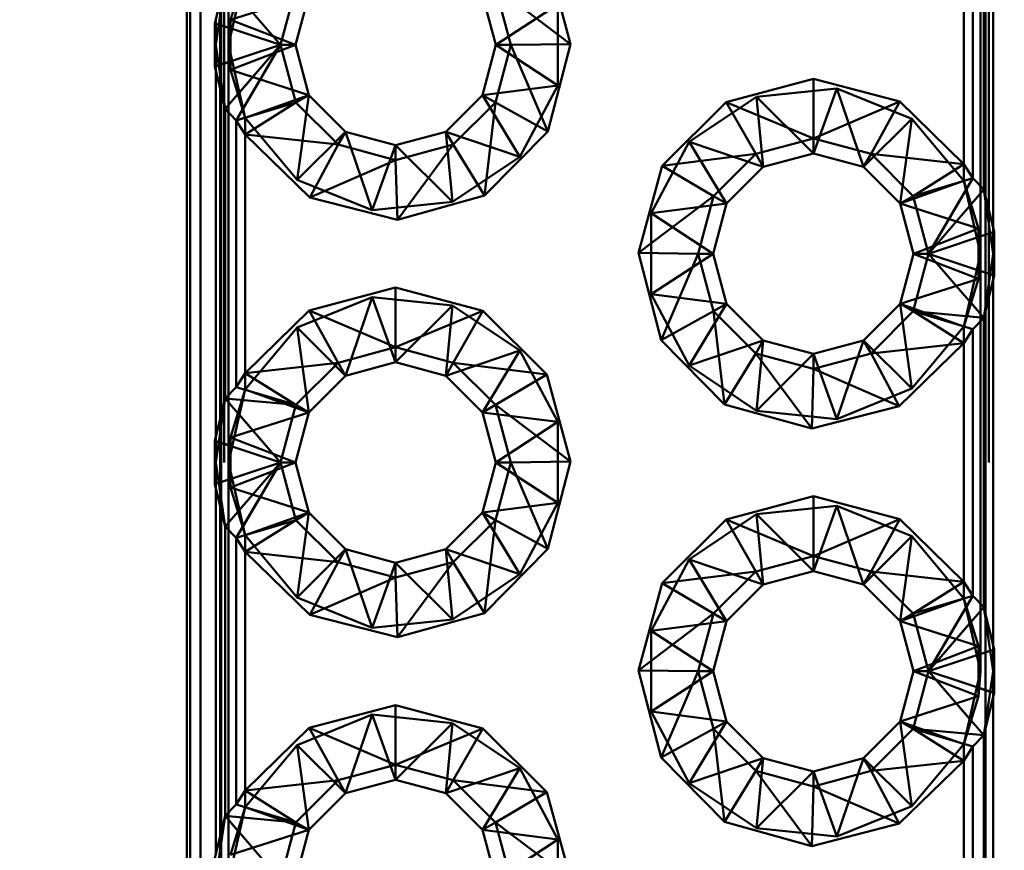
# Paper-space layout 'Layout1' of a CAD drawing. Extents: x -2 to 1033, y -36 to 596.
# Tile 73 of 127: x 350.129 to 351.307, y 500.273 to 501.268. Entities that reach past the tile are written whole.
import ezdxf

# ---------------------------------------------------------------- set-up
doc = ezdxf.new("R2010")
doc.units = 0
doc.linetypes.add('ACAD_ISO02W100', pattern=[15, 12, -3])
doc.layers.get('0').update_dxf_attribs({"linetype": 'CONTINUOUS'})
doc.layers.get('DEFPOINTS').update_dxf_attribs({"color": 132, "linetype": 'CONTINUOUS'})
doc.layers.add('SS_KOTY', color=3, linetype='CONTINUOUS', lineweight=25)
doc.layers.add('SS_ZEBRIKY', color=24, linetype='CONTINUOUS', lineweight=50)
doc.styles.add('ROMANS', font='romans.shx', dxfattribs={"width": 0.8})
doc.dimstyles.new('A-1_(2.5)_50AS', dxfattribs={"dimtxt": 2.5, "dimasz": 2, "dimexe": 1, "dimexo": 2, "dimgap": 0, "dimtad": 0, "dimdec": 1, "dimlfac": 50, "dimrnd": 1, "dimtxsty": 'ROMANS', "dimblk1": 'OBLIQUE', "dimblk2": 'OBLIQUE', "dimsah": 1, "dimcen": 2, "dimclrd": 256, "dimclre": 256, "dimclrt": 256, "dimadec": 1, "dimazin": 2, "dimtfac": 0.714286, "dimtdec": 1, "dimtmove": 0, "dimatfit": 3, "dimldrblk": 'OPEN', "dimfxl": 1, "dimtvp": 1.142857, "dimtfill": 1, "dimtolj": 1, "dimlwd": -1, "dimlwe": -1, "dimarcsym": 0})

# ---------------------------------------------------------------- blocks, each defined once
blk = doc.blocks.new('_Oblique')
at = {"color": 0, "linetype": 'ByBlock', "lineweight": -2}
blk.add_line((-0.5, -0.5), (0.5, 0.5), dxfattribs=at)
blk = doc.blocks.new('*D109')
at = {"layer": 'DEFPOINTS', "color": 0, "transparency": 16777216}
for p in [(339.8512, 514.9378), (358.5288, 514.9378), (358.5288, 488.7378)]:
    blk.add_point(p, dxfattribs=at)
at = {"layer": 'SS_KOTY', "transparency": 16777216}
for p, q in [((356.5288, 514.9378), (338.8512, 514.9378)), ((339.8512, 488.7378), (339.8512, 514.9378)), ((356.5288, 488.7378), (338.8512, 488.7378))]:
    blk.add_line(p, q, dxfattribs=at)
at = {"layer": 'SS_KOTY', "transparency": 16777216, "xscale": 2, "yscale": 2, "zscale": 2}
for p, rotation in [((339.8512, 514.9378), 90), ((339.8512, 488.7378), 270)]:
    blk.add_blockref('_Oblique', p, dxfattribs=dict(at, rotation=rotation))
at = {"layer": 'SS_KOTY', "transparency": 16777216, "insert": (336.9941, 501.8378), "char_height": 2.5, "attachment_point": 5, "rotation": 90, "style": 'ROMANS', "bg_fill": 3, "box_fill_scale": 1.1, "bg_fill_color": 256, "bg_fill_true_color": 13158600, "bg_fill_transparency": 0}
blk.add_mtext('\\A1;1310', dxfattribs=at)
blk = doc.blocks.new('_OPEN')
at = {"color": 0, "linetype": 'ByBlock'}
for p, q in [((-1, 0.16667), (0, 0)), ((0, 0), (-1, -0.16667)), ((0, 0), (-1, 0))]:
    blk.add_line(p, q, dxfattribs=at)

psp = doc.layouts.get("Layout1")

# ---------------------------------------------------------------- dimensions: what is measured, and where the dimension line sits
at = {"layer": 'SS_KOTY'}
dim = psp.add_linear_dim(base=(339.8512, 514.9378), p1=(358.5288, 488.7378), p2=(358.5288, 514.9378), angle=90, dimstyle='A-1_(2.5)_50AS', override={"dimtmove": 1}, dxfattribs=at)
dim.commit()
dim.dimension.update_dxf_attribs({"geometry": '*D109', "text_midpoint": (336.9941, 501.8378)})

# ---------------------------------------------------------------- next in the draw order: linework, layer by layer
at = {"layer": 'SS_ZEBRIKY', "color": 7, "linetype": 'Continuous', "ltscale": 0.25}
for p, q in [((350.3288, 503.7378), (350.3288, 495.7378)), ((350.333, 503.7378), (350.333, 495.7378)), ((350.3451, 503.7378), (350.3451, 495.7378)), ((351.2941, 501.4573), (351.2941, 501.0183)), ((351.2828, 501.0645), (351.2828, 501.4111)), ((351.2697, 501.0781), (351.2697, 501.3975)), ((351.2588, 501.0949), (351.2588, 501.3807)), ((350.7599, 501.3431), (350.7883, 501.2388)), ((350.3749, 501.3145), (350.3625, 501.2639)), ((350.3749, 501.3145), (350.441, 501.2378)), ((350.4594, 501.3068), (350.441, 501.2378)), ((350.6983, 501.3068), (350.7167, 501.2378)), ((350.7883, 501.2388), (350.6983, 501.3068)), ((350.4588, 501.2378), (350.4749, 501.2978)), ((350.6828, 501.2978), (350.6988, 501.2378)), ((350.441, 501.2378), (350.3625, 501.2639)), ((350.3625, 501.2639), (350.3625, 501.2118)), ((350.3625, 501.2118), (350.441, 501.2378)), ((350.441, 501.2378), (350.3749, 501.1611)), ((350.441, 501.2378), (350.388, 501.1475)), ((350.441, 501.2378), (350.4594, 501.1689)), ((350.4588, 501.2378), (350.441, 501.2378)), ((350.4749, 501.1778), (350.4588, 501.2378)), ((350.6988, 501.2378), (350.6828, 501.1778)), ((350.7167, 501.2378), (350.6983, 501.1689)), ((350.7167, 501.2378), (350.6988, 501.2378)), ((350.7883, 501.2388), (350.7167, 501.2378)), ((350.7609, 501.1343), (350.7167, 501.2378)), ((350.7883, 501.2388), (350.7609, 501.1343)), ((350.3625, 501.2118), (350.3749, 501.1611)), ((350.3636, 500.7683), (350.3636, 501.2073)), ((350.9744, 501.1694), (351.0788, 501.1973)), ((351.0788, 501.1973), (351.1824, 501.1699)), ((351.0788, 501.1973), (351.0788, 501.1257)), ((350.4749, 501.1778), (350.4594, 501.1689)), ((350.5188, 501.1339), (350.4749, 501.1778)), ((350.6828, 501.1778), (350.6388, 501.1339)), ((350.6828, 501.1778), (350.6983, 501.1689)), ((350.8978, 501.0931), (350.9744, 501.1694)), ((350.9744, 501.1694), (351.0099, 501.1072)), ((350.9744, 501.1694), (351.0788, 501.1257)), ((351.1824, 501.1699), (351.0788, 501.1257)), ((351.1824, 501.1699), (351.1478, 501.1072)), ((351.1824, 501.1699), (351.2588, 501.0949)), ((350.3749, 501.1611), (350.388, 501.1475)), ((350.3749, 501.1611), (350.3749, 500.8145)), ((350.4594, 501.1689), (350.388, 501.1475)), ((350.4594, 501.1689), (350.3988, 501.1307)), ((350.4594, 501.1689), (350.5099, 501.1184)), ((350.6478, 501.1184), (350.6983, 501.1689)), ((350.6983, 501.1689), (350.685, 501.0573)), ((350.6983, 501.1689), (350.7609, 501.1343)), ((350.388, 501.1475), (350.3988, 501.1307)), ((350.388, 500.8281), (350.388, 501.1475)), ((350.7609, 501.1343), (350.685, 501.0573)), ((350.4762, 501.0553), (350.3988, 501.1307)), ((350.5099, 501.1184), (350.3988, 501.1307)), ((350.3988, 501.1307), (350.3988, 500.8449)), ((350.5188, 501.1339), (350.5099, 501.1184)), ((350.5788, 501.1178), (350.5188, 501.1339)), ((350.6388, 501.1339), (350.5788, 501.1178)), ((350.6388, 501.1339), (350.6478, 501.1184)), ((351.0788, 501.1257), (351.0099, 501.1072)), ((351.1478, 501.1072), (351.0788, 501.1257)), ((351.0788, 501.1257), (351.0788, 501.1078)), ((350.5099, 501.1184), (350.4762, 501.0553)), ((350.5099, 501.1184), (350.5788, 501.0999)), ((350.5788, 501.0999), (350.6478, 501.1184)), ((350.5788, 501.1178), (350.5788, 501.0999)), ((350.6478, 501.1184), (350.5809, 501.0284)), ((350.6478, 501.1184), (350.685, 501.0573)), ((350.5788, 501.0999), (350.4762, 501.0553)), ((350.5788, 501.0999), (350.5809, 501.0284)), ((350.8978, 501.0931), (351.0099, 501.1072)), ((351.0099, 501.1072), (350.9594, 501.0568)), ((351.0188, 501.0917), (351.0099, 501.1072)), ((351.0188, 501.0917), (351.0788, 501.1078)), ((351.0788, 501.1078), (351.1388, 501.0917)), ((351.1478, 501.1072), (351.1388, 501.0917)), ((351.1478, 501.1072), (351.1983, 501.0568)), ((351.2588, 501.0949), (351.1478, 501.1072)), ((350.8694, 500.9888), (350.8978, 501.0931)), ((350.8978, 501.0931), (350.9594, 501.0568)), ((350.9749, 501.0478), (351.0188, 501.0917)), ((351.1388, 501.0917), (351.1828, 501.0478)), ((351.1983, 501.0568), (351.2588, 501.0949)), ((351.2697, 501.0781), (351.2588, 501.0949)), ((351.1983, 501.0568), (351.2697, 501.0781)), ((351.2167, 500.9878), (351.2697, 501.0781)), ((351.2828, 501.0645), (351.2697, 501.0781)), ((351.2167, 500.9878), (351.2828, 501.0645)), ((351.2952, 501.0139), (351.2828, 501.0645)), ((350.5809, 501.0284), (350.4762, 501.0553)), ((350.685, 501.0573), (350.5809, 501.0284)), ((350.9594, 501.0568), (350.8694, 500.9888)), ((350.9594, 501.0568), (350.941, 500.9878)), ((350.9749, 501.0478), (350.9594, 501.0568)), ((351.1983, 501.0568), (351.1828, 501.0478)), ((351.2167, 500.9878), (351.1983, 501.0568)), ((350.9588, 500.9878), (350.9749, 501.0478)), ((351.1828, 501.0478), (351.1988, 500.9878)), ((351.2952, 501.0139), (351.2167, 500.9878)), ((351.2952, 500.9618), (351.2952, 501.0139)), ((350.8968, 500.8843), (350.8694, 500.9888)), ((350.941, 500.9878), (350.8694, 500.9888)), ((350.941, 500.9878), (350.8968, 500.8843)), ((350.941, 500.9878), (350.9594, 500.9189)), ((350.9588, 500.9878), (350.941, 500.9878)), ((350.9749, 500.9278), (350.9588, 500.9878)), ((351.1988, 500.9878), (351.1828, 500.9278)), ((351.2167, 500.9878), (351.1983, 500.9189)), ((351.2167, 500.9878), (351.1988, 500.9878)), ((351.2828, 500.9111), (351.2167, 500.9878)), ((351.2952, 500.9618), (351.2167, 500.9878)), ((351.2828, 500.9111), (351.2952, 500.9618)), ((351.2941, 500.9573), (351.2941, 500.5183)), ((350.4753, 500.9199), (350.5788, 500.9473)), ((350.5788, 500.9473), (350.6833, 500.9194)), ((350.5788, 500.9473), (350.5788, 500.8757)), ((350.9749, 500.9278), (350.9594, 500.9189)), ((351.0188, 500.8839), (350.9749, 500.9278)), ((351.1828, 500.9278), (351.1388, 500.8839)), ((351.1983, 500.9189), (351.1828, 500.9278)), ((350.3988, 500.8449), (350.4753, 500.9199)), ((350.4753, 500.9199), (350.5099, 500.8572)), ((350.4753, 500.9199), (350.5788, 500.8757)), ((350.5788, 500.8757), (350.6833, 500.9194)), ((350.6833, 500.9194), (350.6478, 500.8572)), ((350.6833, 500.9194), (350.7599, 500.8431)), ((350.9594, 500.9189), (350.8968, 500.8843)), ((350.9594, 500.9189), (350.9726, 500.8073)), ((350.9594, 500.9189), (351.0099, 500.8684)), ((351.1983, 500.9189), (351.1478, 500.8684)), ((351.2588, 500.8807), (351.1983, 500.9189)), ((351.2697, 500.8975), (351.1983, 500.9189)), ((351.2828, 500.9111), (351.1983, 500.9189)), ((351.2697, 500.8975), (351.2828, 500.9111)), ((351.2828, 500.5645), (351.2828, 500.9111)), ((351.2697, 500.8975), (351.2588, 500.8807)), ((351.2697, 500.5781), (351.2697, 500.8975)), ((350.5099, 500.8572), (350.5788, 500.8757)), ((350.5788, 500.8757), (350.6478, 500.8572)), ((350.5788, 500.8757), (350.5788, 500.8578)), ((350.9726, 500.8073), (350.8968, 500.8843)), ((351.0188, 500.8839), (351.0099, 500.8684)), ((351.0788, 500.8678), (351.0188, 500.8839)), ((351.1388, 500.8839), (351.0788, 500.8678)), ((351.1478, 500.8684), (351.1388, 500.8839)), ((351.2588, 500.8807), (351.1478, 500.8684)), ((351.2588, 500.8807), (351.1815, 500.8053)), ((351.2588, 500.5949), (351.2588, 500.8807)), ((351.0099, 500.8684), (350.9726, 500.8073)), ((351.0099, 500.8684), (351.0768, 500.7784)), ((351.0099, 500.8684), (351.0788, 500.8499)), ((351.0788, 500.8499), (351.1478, 500.8684)), ((351.0788, 500.8678), (351.0788, 500.8499)), ((351.1478, 500.8684), (351.1815, 500.8053)), ((350.3988, 500.8449), (350.5099, 500.8572)), ((350.5099, 500.8572), (350.4594, 500.8068)), ((350.5099, 500.8572), (350.5188, 500.8417)), ((350.5188, 500.8417), (350.5788, 500.8578)), ((350.5788, 500.8578), (350.6388, 500.8417)), ((350.6478, 500.8572), (350.6388, 500.8417)), ((350.6478, 500.8572), (350.6983, 500.8068)), ((350.7599, 500.8431), (350.6478, 500.8572)), ((350.388, 500.8281), (350.3988, 500.8449)), ((350.3988, 500.8449), (350.4594, 500.8068)), ((350.4749, 500.7978), (350.5188, 500.8417)), ((350.6388, 500.8417), (350.6828, 500.7978)), ((350.7599, 500.8431), (350.6983, 500.8068)), ((350.7599, 500.8431), (350.7883, 500.7388)), ((351.0788, 500.8499), (351.0768, 500.7784)), ((351.0788, 500.8499), (351.1815, 500.8053)), ((350.388, 500.8281), (350.3749, 500.8145)), ((350.388, 500.8281), (350.4594, 500.8068)), ((350.3749, 500.8145), (350.3625, 500.7639)), ((350.3749, 500.8145), (350.441, 500.7378)), ((350.3749, 500.8145), (350.4594, 500.8068)), ((350.4594, 500.8068), (350.441, 500.7378)), ((350.4594, 500.8068), (350.4749, 500.7978)), ((350.6983, 500.8068), (350.6828, 500.7978)), ((350.6983, 500.8068), (350.7167, 500.7378)), ((350.7883, 500.7388), (350.6983, 500.8068)), ((351.0768, 500.7784), (350.9726, 500.8073)), ((351.1815, 500.8053), (351.0768, 500.7784)), ((350.4588, 500.7378), (350.4749, 500.7978)), ((350.6828, 500.7978), (350.6988, 500.7378)), ((350.441, 500.7378), (350.3625, 500.7639)), ((350.3625, 500.7639), (350.3625, 500.7118)), ((350.3625, 500.7118), (350.441, 500.7378)), ((350.441, 500.7378), (350.3749, 500.6611)), ((350.441, 500.7378), (350.388, 500.6475)), ((350.441, 500.7378), (350.4594, 500.6689)), ((350.441, 500.7378), (350.4588, 500.7378)), ((350.4749, 500.6778), (350.4588, 500.7378)), ((350.6988, 500.7378), (350.6828, 500.6778)), ((350.7167, 500.7378), (350.6983, 500.6689)), ((350.6988, 500.7378), (350.7167, 500.7378)), ((350.7883, 500.7388), (350.7167, 500.7378)), ((350.7167, 500.7378), (350.7609, 500.6343)), ((350.7883, 500.7388), (350.7609, 500.6343)), ((350.3625, 500.7118), (350.3749, 500.6611)), ((350.3636, 500.2683), (350.3636, 500.7073)), ((350.9744, 500.6694), (351.0788, 500.6973)), ((351.0788, 500.6973), (351.1824, 500.6699)), ((351.0788, 500.6973), (351.0788, 500.6257)), ((350.4749, 500.6778), (350.4594, 500.6689)), ((350.5188, 500.6339), (350.4749, 500.6778)), ((350.6828, 500.6778), (350.6388, 500.6339)), ((350.6828, 500.6778), (350.6983, 500.6689)), ((350.4594, 500.6689), (350.388, 500.6475)), ((350.4594, 500.6689), (350.3988, 500.6307)), ((350.5099, 500.6184), (350.4594, 500.6689)), ((350.6983, 500.6689), (350.6478, 500.6184)), ((350.6983, 500.6689), (350.685, 500.5573)), ((350.6983, 500.6689), (350.7609, 500.6343)), ((350.8978, 500.5931), (350.9744, 500.6694)), ((350.9744, 500.6694), (351.0099, 500.6072)), ((350.9744, 500.6694), (351.0788, 500.6257)), ((351.1824, 500.6699), (351.0788, 500.6257)), ((351.1824, 500.6699), (351.1478, 500.6072)), ((351.1824, 500.6699), (351.2588, 500.5949)), ((350.388, 500.6475), (350.3749, 500.6611)), ((350.3749, 500.6611), (350.3749, 500.3145)), ((350.3988, 500.6307), (350.388, 500.6475)), ((350.388, 500.3281), (350.388, 500.6475)), ((350.4762, 500.5553), (350.3988, 500.6307)), ((350.5099, 500.6184), (350.3988, 500.6307)), ((350.3988, 500.6307), (350.3988, 500.3449)), ((350.5188, 500.6339), (350.5099, 500.6184)), ((350.5788, 500.6178), (350.5188, 500.6339)), ((350.6388, 500.6339), (350.5788, 500.6178)), ((350.6388, 500.6339), (350.6478, 500.6184)), ((350.7609, 500.6343), (350.685, 500.5573)), ((350.5099, 500.6184), (350.4762, 500.5553)), ((350.5788, 500.5999), (350.5099, 500.6184)), ((350.6478, 500.6184), (350.5788, 500.5999)), ((350.5788, 500.6178), (350.5788, 500.5999)), ((350.6478, 500.6184), (350.5809, 500.5284)), ((350.6478, 500.6184), (350.685, 500.5573)), ((351.0788, 500.6257), (351.0099, 500.6072)), ((351.1478, 500.6072), (351.0788, 500.6257)), ((351.0788, 500.6257), (351.0788, 500.6078)), ((350.8978, 500.5931), (351.0099, 500.6072)), ((351.0099, 500.6072), (350.9594, 500.5568)), ((351.0099, 500.6072), (351.0188, 500.5917)), ((351.0188, 500.5917), (351.0788, 500.6078)), ((351.0788, 500.6078), (351.1388, 500.5917)), ((351.1478, 500.6072), (351.1388, 500.5917)), ((351.1478, 500.6072), (351.1983, 500.5568)), ((351.2588, 500.5949), (351.1478, 500.6072)), ((350.5788, 500.5999), (350.4762, 500.5553)), ((350.5788, 500.5999), (350.5809, 500.5284)), ((350.8694, 500.4888), (350.8978, 500.5931)), ((350.8978, 500.5931), (350.9594, 500.5568)), ((351.1983, 500.5568), (351.2588, 500.5949)), ((351.2697, 500.5781), (351.2588, 500.5949)), ((350.9749, 500.5478), (351.0188, 500.5917)), ((351.1388, 500.5917), (351.1828, 500.5478)), ((351.1983, 500.5568), (351.2697, 500.5781)), ((351.2167, 500.4878), (351.2697, 500.5781)), ((351.2828, 500.5645), (351.2697, 500.5781)), ((350.685, 500.5573), (350.5809, 500.5284)), ((350.9594, 500.5568), (350.8694, 500.4888)), ((350.9594, 500.5568), (350.941, 500.4878)), ((350.9594, 500.5568), (350.9749, 500.5478)), ((351.1828, 500.5478), (351.1983, 500.5568)), ((351.2167, 500.4878), (351.1983, 500.5568)), ((351.2167, 500.4878), (351.2828, 500.5645)), ((351.2952, 500.5139), (351.2828, 500.5645)), ((350.5809, 500.5284), (350.4762, 500.5553)), ((350.9588, 500.4878), (350.9749, 500.5478)), ((351.1828, 500.5478), (351.1988, 500.4878)), ((351.2952, 500.5139), (351.2167, 500.4878)), ((351.2952, 500.4618), (351.2952, 500.5139)), ((350.8968, 500.3843), (350.8694, 500.4888)), ((350.941, 500.4878), (350.8694, 500.4888)), ((350.941, 500.4878), (350.8968, 500.3843)), ((350.9594, 500.4189), (350.941, 500.4878)), ((350.941, 500.4878), (350.9588, 500.4878)), ((350.9749, 500.4278), (350.9588, 500.4878)), ((351.1988, 500.4878), (351.1828, 500.4278)), ((351.1983, 500.4189), (351.2167, 500.4878)), ((351.1988, 500.4878), (351.2167, 500.4878)), ((351.2828, 500.4111), (351.2167, 500.4878)), ((351.2167, 500.4878), (351.2952, 500.4618)), ((351.2828, 500.4111), (351.2952, 500.4618)), ((351.2941, 500.4573), (351.2941, 500.0183)), ((350.4753, 500.4199), (350.5788, 500.4473)), ((350.5788, 500.4473), (350.6833, 500.4194)), ((350.5788, 500.4473), (350.5788, 500.3757)), ((350.9594, 500.4189), (350.9749, 500.4278)), ((351.0188, 500.3839), (350.9749, 500.4278)), ((351.1828, 500.4278), (351.1388, 500.3839)), ((351.1828, 500.4278), (351.1983, 500.4189)), ((350.3988, 500.3449), (350.4753, 500.4199)), ((350.4753, 500.4199), (350.5099, 500.3572)), ((350.4753, 500.4199), (350.5788, 500.3757)), ((350.5788, 500.3757), (350.6833, 500.4194)), ((350.6833, 500.4194), (350.6478, 500.3572)), ((350.6833, 500.4194), (350.7599, 500.3431)), ((350.9594, 500.4189), (350.8968, 500.3843)), ((350.9594, 500.4189), (350.9726, 500.3073)), ((351.0099, 500.3684), (350.9594, 500.4189)), ((351.1983, 500.4189), (351.1478, 500.3684)), ((351.2588, 500.3807), (351.1983, 500.4189)), ((351.2697, 500.3975), (351.1983, 500.4189)), ((351.1983, 500.4189), (351.2828, 500.4111)), ((351.2697, 500.3975), (351.2828, 500.4111)), ((351.2828, 500.0645), (351.2828, 500.4111)), ((351.2697, 500.3975), (351.2588, 500.3807)), ((351.2697, 500.0781), (351.2697, 500.3975)), ((350.9726, 500.3073), (350.8968, 500.3843)), ((351.0188, 500.3839), (351.0099, 500.3684)), ((351.0788, 500.3678), (351.0188, 500.3839)), ((351.1388, 500.3839), (351.0788, 500.3678)), ((351.1388, 500.3839), (351.1478, 500.3684)), ((351.2588, 500.3807), (351.1478, 500.3684)), ((351.2588, 500.3807), (351.1815, 500.3053)), ((351.2588, 500.0949), (351.2588, 500.3807)), ((350.5099, 500.3572), (350.5788, 500.3757)), ((350.5788, 500.3757), (350.6478, 500.3572)), ((350.5788, 500.3757), (350.5788, 500.3578)), ((351.0099, 500.3684), (350.9726, 500.3073)), ((351.0099, 500.3684), (351.0768, 500.2784)), ((351.0788, 500.3499), (351.0099, 500.3684)), ((351.1478, 500.3684), (351.0788, 500.3499)), ((351.1815, 500.3053), (351.1478, 500.3684)), ((350.3988, 500.3449), (350.5099, 500.3572)), ((350.4594, 500.3068), (350.5099, 500.3572)), ((350.5099, 500.3572), (350.5188, 500.3417)), ((350.5188, 500.3417), (350.5788, 500.3578)), ((350.5788, 500.3578), (350.6388, 500.3417)), ((350.6478, 500.3572), (350.6388, 500.3417)), ((350.6478, 500.3572), (350.6983, 500.3068)), ((350.7599, 500.3431), (350.6478, 500.3572)), ((351.0788, 500.3678), (351.0788, 500.3499)), ((350.388, 500.3281), (350.3988, 500.3449)), ((350.3988, 500.3449), (350.4594, 500.3068)), ((351.0788, 500.3499), (351.0768, 500.2784)), ((351.0788, 500.3499), (351.1815, 500.3053)), ((350.4749, 500.2978), (350.5188, 500.3417)), ((350.6388, 500.3417), (350.6828, 500.2978)), ((350.7599, 500.3431), (350.6983, 500.3068)), ((350.7599, 500.3431), (350.7883, 500.2388)), ((350.388, 500.3281), (350.3749, 500.3145)), ((350.388, 500.3281), (350.4594, 500.3068)), ((350.3749, 500.3145), (350.3625, 500.2639)), ((350.3749, 500.3145), (350.441, 500.2378)), ((350.4594, 500.3068), (350.3749, 500.3145)), ((350.441, 500.2378), (350.4594, 500.3068)), ((350.4588, 500.2378), (350.4749, 500.2978)), ((350.4594, 500.3068), (350.4749, 500.2978)), ((350.6983, 500.3068), (350.6828, 500.2978)), ((350.6828, 500.2978), (350.6988, 500.2378)), ((350.6983, 500.3068), (350.7167, 500.2378)), ((350.7883, 500.2388), (350.6983, 500.3068)), ((351.0768, 500.2784), (350.9726, 500.3073)), ((351.1815, 500.3053), (351.0768, 500.2784))]:
    psp.add_line(p, q, dxfattribs=at)
at = {"layer": 'SS_ZEBRIKY', "color": 3, "linetype": 'ACAD_ISO02W100', "ltscale": 0.25}
for p, q in [((350.3688, 495.7378), (350.3688, 503.7378)), ((350.37, 495.7378), (350.37, 503.7378)), ((350.3734, 503.7378), (350.3734, 495.7378)), ((350.3788, 495.7378), (350.3788, 503.7378)), ((351.2848, 495.7378), (351.2848, 503.7378)), ((351.2888, 503.7378), (351.2888, 495.7378)), ((351.2788, 503.4878), (351.2788, 495.9878)), ((350.3788, 501.2378), (350.3988, 501.325)), ((350.3988, 501.325), (350.3811, 501.2678)), ((350.3636, 501.2378), (350.3749, 501.3145)), ((350.4749, 501.2978), (350.3811, 501.2678)), ((350.7729, 501.2863), (350.6988, 501.2378)), ((350.7729, 501.2863), (350.7729, 501.1894)), ((350.3636, 501.2378), (350.3625, 501.2639)), ((350.3672, 501.2623), (350.3625, 501.2639)), ((350.3636, 501.2073), (350.3636, 501.2683)), ((350.3811, 501.2678), (350.3788, 501.2378)), ((350.3811, 501.2678), (350.4588, 501.2378)), ((350.3811, 501.2678), (350.3811, 501.2079)), ((350.3804, 501.258), (350.3672, 501.2623)), ((350.3832, 501.257), (350.3804, 501.258)), ((350.3625, 501.2118), (350.3636, 501.2378)), ((350.3749, 501.1611), (350.3636, 501.2378)), ((350.3788, 501.2378), (350.3811, 501.2079)), ((350.3988, 501.1506), (350.3788, 501.2378)), ((350.4588, 501.2378), (350.3811, 501.2079)), ((350.441, 501.2378), (350.3919, 501.1809)), ((350.441, 501.2378), (350.3963, 501.1617)), ((350.7729, 501.1894), (350.6988, 501.2378)), ((350.3672, 501.2133), (350.3804, 501.2177)), ((350.3625, 501.2118), (350.3672, 501.2133)), ((350.3811, 501.2079), (350.3988, 501.1506)), ((350.3811, 501.2079), (350.4749, 501.1778)), ((350.6828, 501.1778), (350.7729, 501.1894)), ((350.7729, 501.1894), (350.7274, 501.1039)), ((351.0107, 501.1758), (351.107, 501.1858)), ((351.107, 501.1858), (351.0788, 501.1078)), ((351.1388, 501.0917), (351.107, 501.1858)), ((351.107, 501.1858), (351.1968, 501.1494)), ((350.3919, 501.1809), (350.3901, 501.1788)), ((350.4749, 501.1778), (350.3988, 501.1506)), ((350.4749, 501.1778), (350.4609, 501.0763)), ((350.6828, 501.1778), (350.7274, 501.1039)), ((350.9303, 501.1218), (351.0107, 501.1758)), ((351.0107, 501.1758), (351.0188, 501.0917)), ((351.0788, 501.1078), (351.0107, 501.1758)), ((350.3957, 501.1607), (350.388, 501.1475)), ((350.3963, 501.1617), (350.3957, 501.1607)), ((350.3988, 501.1508), (350.388, 501.1475)), ((350.4609, 501.0763), (350.3988, 501.1506)), ((350.3988, 501.1506), (350.3988, 501.1307)), ((351.1388, 501.0917), (351.1968, 501.1494)), ((351.1828, 501.0478), (351.1968, 501.1494)), ((351.1968, 501.1494), (351.2588, 501.075)), ((350.5188, 501.1339), (350.4609, 501.0763)), ((350.5188, 501.1339), (350.5507, 501.0398)), ((350.6388, 501.1339), (350.647, 501.0498)), ((350.6388, 501.1339), (350.7274, 501.1039)), ((350.5788, 501.1178), (350.5507, 501.0398)), ((350.5788, 501.1178), (350.647, 501.0498)), ((350.8848, 501.0363), (350.9303, 501.1218)), ((350.9303, 501.1218), (350.9749, 501.0478)), ((350.9303, 501.1218), (351.0188, 501.0917)), ((350.7274, 501.1039), (350.647, 501.0498)), ((351.2588, 501.075), (351.2588, 501.0949)), ((350.5507, 501.0398), (350.4609, 501.0763)), ((351.1828, 501.0478), (351.2588, 501.075)), ((351.2588, 501.075), (351.2788, 500.9878)), ((351.2766, 501.0178), (351.2588, 501.075)), ((351.2589, 501.0749), (351.2697, 501.0781)), ((351.262, 501.0649), (351.2697, 501.0781)), ((351.2167, 500.9878), (351.2614, 501.0639)), ((351.2614, 501.0639), (351.262, 501.0649)), ((351.2828, 501.0645), (351.2941, 500.9878)), ((350.647, 501.0498), (350.5507, 501.0398)), ((350.8848, 501.0363), (350.9749, 501.0478)), ((351.2766, 501.0178), (351.1828, 501.0478)), ((351.2167, 500.9878), (351.2658, 501.0448)), ((351.2658, 501.0448), (351.2676, 501.0468)), ((350.8848, 501.0363), (350.9588, 500.9878)), ((350.8848, 500.9394), (350.8848, 501.0363)), ((351.2766, 501.0178), (351.1988, 500.9878)), ((351.2788, 500.9878), (351.2766, 501.0178)), ((351.2766, 500.9579), (351.2766, 501.0178)), ((351.2941, 501.0183), (351.2941, 500.9573)), ((351.2905, 501.0123), (351.2773, 501.008)), ((351.2952, 501.0139), (351.2905, 501.0123)), ((351.2952, 501.0139), (351.2941, 500.9878)), ((350.9588, 500.9878), (350.8848, 500.9394)), ((351.2766, 500.9579), (351.1988, 500.9878)), ((351.2788, 500.9878), (351.2588, 500.9006)), ((351.2766, 500.9579), (351.2788, 500.9878)), ((351.2941, 500.9878), (351.2828, 500.9111)), ((351.2952, 500.9618), (351.2941, 500.9878)), ((351.1828, 500.9278), (351.2766, 500.9579)), ((351.2588, 500.9006), (351.2766, 500.9579)), ((351.2773, 500.9677), (351.2744, 500.9686)), ((351.2905, 500.9633), (351.2773, 500.9677)), ((351.2952, 500.9618), (351.2905, 500.9633)), ((350.4609, 500.8994), (350.5507, 500.9358)), ((350.5507, 500.9358), (350.5188, 500.8417)), ((350.5507, 500.9358), (350.5788, 500.8578)), ((350.5507, 500.9358), (350.647, 500.9258)), ((350.9303, 500.8539), (350.8848, 500.9394)), ((350.9749, 500.9278), (350.8848, 500.9394)), ((350.647, 500.9258), (350.5788, 500.8578)), ((350.647, 500.9258), (350.6388, 500.8417)), ((350.647, 500.9258), (350.7274, 500.8718)), ((350.9749, 500.9278), (350.9303, 500.8539)), ((351.1968, 500.8263), (351.1828, 500.9278)), ((351.2588, 500.9006), (351.1828, 500.9278)), ((351.2676, 500.9288), (351.2658, 500.9309)), ((351.2828, 500.9111), (351.2676, 500.9288)), ((351.2627, 500.913), (351.2617, 500.9131)), ((351.2828, 500.9111), (351.2627, 500.913)), ((350.3988, 500.825), (350.4609, 500.8994)), ((350.4609, 500.8994), (350.4749, 500.7978)), ((350.4609, 500.8994), (350.5188, 500.8417)), ((351.2588, 500.9006), (351.1968, 500.8263)), ((351.2588, 500.8807), (351.2588, 500.9006)), ((351.2697, 500.8975), (351.2589, 500.9008)), ((351.0188, 500.8839), (350.9303, 500.8539)), ((351.0188, 500.8839), (351.0107, 500.7998)), ((351.1388, 500.8839), (351.107, 500.7898)), ((351.1968, 500.8263), (351.1388, 500.8839)), ((350.7274, 500.8718), (350.6388, 500.8417)), ((350.7274, 500.8718), (350.6828, 500.7978)), ((350.7274, 500.8718), (350.7729, 500.7863)), ((351.0788, 500.8678), (351.0107, 500.7998)), ((351.0788, 500.8678), (351.107, 500.7898)), ((351.0107, 500.7998), (350.9303, 500.8539)), ((350.3988, 500.8449), (350.3988, 500.825)), ((350.388, 500.8281), (350.3988, 500.8249)), ((350.3788, 500.7378), (350.3988, 500.825)), ((350.3988, 500.825), (350.3811, 500.7678)), ((350.4749, 500.7978), (350.3988, 500.825)), ((350.3988, 500.8249), (350.4594, 500.8068)), ((351.1968, 500.8263), (351.107, 500.7898)), ((350.3636, 500.7378), (350.3749, 500.8145)), ((350.3749, 500.8145), (350.3901, 500.7968)), ((350.395, 500.8127), (350.396, 500.8126)), ((350.4749, 500.7978), (350.3811, 500.7678)), ((350.3901, 500.7968), (350.3919, 500.7948)), ((350.3919, 500.7948), (350.441, 500.7378)), ((350.7729, 500.7863), (350.6828, 500.7978)), ((351.107, 500.7898), (351.0107, 500.7998)), ((350.7729, 500.7863), (350.6988, 500.7378)), ((350.7729, 500.7863), (350.7729, 500.6894)), ((350.3636, 500.7378), (350.3625, 500.7639)), ((350.3672, 500.7623), (350.3625, 500.7639)), ((350.3636, 500.7073), (350.3636, 500.7683)), ((350.3804, 500.758), (350.3672, 500.7623)), ((350.3811, 500.7678), (350.3788, 500.7378)), ((350.3832, 500.757), (350.3804, 500.758)), ((350.3811, 500.7678), (350.4588, 500.7378)), ((350.3811, 500.7678), (350.3811, 500.7079)), ((350.3625, 500.7118), (350.3636, 500.7378)), ((350.3749, 500.6611), (350.3636, 500.7378)), ((350.3788, 500.7378), (350.3811, 500.7079)), ((350.3988, 500.6506), (350.3788, 500.7378)), ((350.3811, 500.7079), (350.4588, 500.7378)), ((350.441, 500.7378), (350.3919, 500.6809)), ((350.441, 500.7378), (350.3963, 500.6617)), ((350.6988, 500.7378), (350.7729, 500.6894)), ((350.3625, 500.7118), (350.3672, 500.7133)), ((350.3672, 500.7133), (350.3804, 500.7177)), ((350.3804, 500.7177), (350.3832, 500.7186)), ((350.3811, 500.7079), (350.3988, 500.6506)), ((350.3811, 500.7079), (350.4749, 500.6778)), ((350.6828, 500.6778), (350.7729, 500.6894)), ((350.7729, 500.6894), (350.7274, 500.6039)), ((350.3901, 500.6788), (350.3749, 500.6611)), ((350.3919, 500.6809), (350.3901, 500.6788)), ((350.4749, 500.6778), (350.3988, 500.6506)), ((350.4749, 500.6778), (350.4609, 500.5763)), ((350.6828, 500.6778), (350.7274, 500.6039)), ((350.9303, 500.6218), (351.0107, 500.6758)), ((351.0107, 500.6758), (351.107, 500.6858)), ((351.0107, 500.6758), (351.0188, 500.5917)), ((351.0107, 500.6758), (351.0788, 500.6078)), ((351.107, 500.6858), (351.0788, 500.6078)), ((351.1388, 500.5917), (351.107, 500.6858)), ((351.107, 500.6858), (351.1968, 500.6494)), ((350.3957, 500.6607), (350.388, 500.6475)), ((350.3988, 500.6508), (350.388, 500.6475)), ((350.3963, 500.6617), (350.3957, 500.6607)), ((350.4609, 500.5763), (350.3988, 500.6506)), ((350.3988, 500.6506), (350.3988, 500.6307)), ((351.1388, 500.5917), (351.1968, 500.6494)), ((351.1828, 500.5478), (351.1968, 500.6494)), ((351.1968, 500.6494), (351.2588, 500.575)), ((350.5188, 500.6339), (350.4609, 500.5763)), ((350.5188, 500.6339), (350.5507, 500.5398)), ((350.6388, 500.6339), (350.647, 500.5498)), ((350.6388, 500.6339), (350.7274, 500.6039)), ((350.5788, 500.6178), (350.5507, 500.5398)), ((350.5788, 500.6178), (350.647, 500.5498)), ((350.8848, 500.5363), (350.9303, 500.6218)), ((350.9303, 500.6218), (350.9749, 500.5478)), ((350.9303, 500.6218), (351.0188, 500.5917)), ((350.7274, 500.6039), (350.647, 500.5498)), ((351.2588, 500.575), (351.2588, 500.5949)), ((350.5507, 500.5398), (350.4609, 500.5763)), ((351.1828, 500.5478), (351.2588, 500.575)), ((351.2588, 500.575), (351.2788, 500.4878)), ((351.2766, 500.5178), (351.2588, 500.575)), ((351.2589, 500.5749), (351.2697, 500.5781)), ((351.262, 500.5649), (351.2697, 500.5781)), ((351.2167, 500.4878), (351.2614, 500.5639)), ((351.2614, 500.5639), (351.262, 500.5649)), ((351.2676, 500.5468), (351.2828, 500.5645)), ((351.2828, 500.5645), (351.2941, 500.4878)), ((350.647, 500.5498), (350.5507, 500.5398)), ((350.8848, 500.5363), (350.9749, 500.5478)), ((351.2766, 500.5178), (351.1828, 500.5478)), ((351.2167, 500.4878), (351.2658, 500.5448)), ((351.2658, 500.5448), (351.2676, 500.5468)), ((350.8848, 500.5363), (350.9588, 500.4878)), ((350.8848, 500.4394), (350.8848, 500.5363)), ((351.1988, 500.4878), (351.2766, 500.5178)), ((351.2788, 500.4878), (351.2766, 500.5178)), ((351.2766, 500.4579), (351.2766, 500.5178)), ((351.2905, 500.5123), (351.2773, 500.508)), ((351.2952, 500.5139), (351.2905, 500.5123)), ((351.2941, 500.5183), (351.2941, 500.4573)), ((351.2952, 500.5139), (351.2941, 500.4878)), ((350.9588, 500.4878), (350.8848, 500.4394)), ((351.2766, 500.4579), (351.1988, 500.4878)), ((351.2658, 500.4309), (351.2167, 500.4878)), ((351.2788, 500.4878), (351.2588, 500.4006)), ((351.2766, 500.4579), (351.2788, 500.4878)), ((351.2941, 500.4878), (351.2828, 500.4111)), ((351.2941, 500.4878), (351.2952, 500.4618)), ((351.2744, 500.4686), (351.2773, 500.4677)), ((351.2773, 500.4677), (351.2905, 500.4633)), ((351.2905, 500.4633), (351.2952, 500.4618)), ((351.1828, 500.4278), (351.2766, 500.4579)), ((351.2588, 500.4006), (351.2766, 500.4579)), ((350.9303, 500.3539), (350.8848, 500.4394)), ((350.8848, 500.4394), (350.9749, 500.4278)), ((350.4609, 500.3994), (350.5507, 500.4358)), ((350.5507, 500.4358), (350.5188, 500.3417)), ((350.5507, 500.4358), (350.5788, 500.3578)), ((350.5507, 500.4358), (350.647, 500.4258)), ((350.9749, 500.4278), (350.9303, 500.3539)), ((351.1968, 500.3263), (351.1828, 500.4278)), ((351.2588, 500.4006), (351.1828, 500.4278)), ((351.2676, 500.4288), (351.2658, 500.4309)), ((351.2828, 500.4111), (351.2676, 500.4288)), ((350.647, 500.4258), (350.5788, 500.3578)), ((350.647, 500.4258), (350.6388, 500.3417)), ((350.647, 500.4258), (350.7274, 500.3718)), ((351.2589, 500.4008), (351.1983, 500.4189)), ((351.2617, 500.4131), (351.2627, 500.413)), ((350.3988, 500.325), (350.4609, 500.3994)), ((350.4609, 500.3994), (350.4749, 500.2978)), ((350.4609, 500.3994), (350.5188, 500.3417)), ((351.2588, 500.4006), (351.1968, 500.3263)), ((351.2588, 500.3807), (351.2588, 500.4006)), ((351.2697, 500.3975), (351.2589, 500.4008)), ((351.0188, 500.3839), (350.9303, 500.3539)), ((351.0188, 500.3839), (351.0107, 500.2998)), ((351.1388, 500.3839), (351.107, 500.2898)), ((351.1968, 500.3263), (351.1388, 500.3839)), ((350.7274, 500.3718), (350.6388, 500.3417)), ((350.7274, 500.3718), (350.6828, 500.2978)), ((350.7274, 500.3718), (350.7729, 500.2863)), ((351.0788, 500.3678), (351.0107, 500.2998)), ((351.0788, 500.3678), (351.107, 500.2898)), ((350.3988, 500.3449), (350.3988, 500.325)), ((351.0107, 500.2998), (350.9303, 500.3539)), ((350.3788, 500.2378), (350.3988, 500.325)), ((350.3988, 500.325), (350.3811, 500.2678)), ((350.388, 500.3281), (350.3988, 500.3249)), ((350.3988, 500.325), (350.4749, 500.2978)), ((351.1968, 500.3263), (351.107, 500.2898)), ((350.3636, 500.2378), (350.3749, 500.3145)), ((350.3749, 500.3145), (350.3901, 500.2968)), ((350.395, 500.3127), (350.3749, 500.3145)), ((350.396, 500.3126), (350.395, 500.3127)), ((350.3811, 500.2678), (350.4749, 500.2978)), ((350.7729, 500.2863), (350.6828, 500.2978)), ((351.107, 500.2898), (351.0107, 500.2998)), ((350.3901, 500.2968), (350.3919, 500.2948)), ((350.6988, 500.2378), (350.7729, 500.2863)), ((350.7729, 500.2863), (350.7729, 500.1894))]:
    psp.add_line(p, q, dxfattribs=at)

doc.saveas('drawing.dxf')
